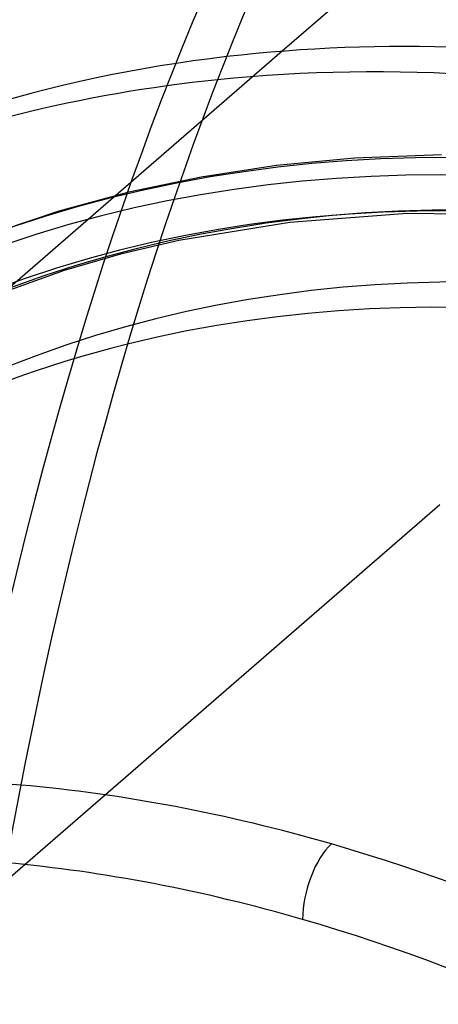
# Model space of a CAD drawing. Header units: millimetres. Extents: x -138 to 135, y -173 to 171.
# Tile 40 of 95: x -3 to 4, y 27 to 44. Entities that reach past the tile are written whole.
import ezdxf

# ---------------------------------------------------------------- set-up
doc = ezdxf.new("R2010")
doc.units = ezdxf.units.MM
doc.layers.add('MAIN-1', color=7, linetype='Continuous')

msp = doc.modelspace()

# ---------------------------------------------------------------- linework, layer by layer
at = {"layer": 'MAIN-1'}
for p, q in [((3.489, 44.692), (1.502, 42.971)), ((1.502, 42.971), (-7.822, 34.897)), ((2.748, 41.13), (1.403, 41.002)), ((4.246, 41.186), (2.748, 41.13)), ((1.403, 41.002), (0.105, 40.804)), ((0.105, 40.804), (-1.145, 40.541)), ((-1.145, 40.541), (-2.348, 40.214)), ((-2.348, 40.214), (-3.381, 39.873)), ((3.652, 40.174), (1.629, 40.022)), ((5.78, 40.152), (3.652, 40.174)), ((1.629, 40.022), (-0.284, 39.709)), ((-0.284, 39.709), (-1.288, 39.474)), ((-1.288, 39.474), (-2.257, 39.196)), ((-2.257, 39.196), (-3.761, 38.658)), ((4.22, 35.155), (-15.037, 18.477))]:
    msp.add_line(p, q, dxfattribs=at)
for centre, major_axis, ratio, start_param, end_param in [((0, 0), (-68.084, 78.617), 0.75, -2.427868, 0.713724), ((-0.5, -0.433), (68.739, -79.373), 0.75, 0.713724, 3.418503), ((-2.5, -2.165), (-66.12, 76.349), 0.75, -2.427868, -0.857072), ((-2, -1.732), (-65.465, 75.593), 0.75, -2.427868, -0.857072), ((31.625, 27.388), (34.5, -39.837), 0.75, -3.141445, -2.427868), ((-26, -22.517), (-66.12, 76.349), 0.75, -3.141592, -0.857072), ((-26, -22.517), (65.465, -75.593), 0.75, 0, 2.284521), ((18.825, 16.303), (-28.608, 33.034), 0.75, -1.576085, -0.138059), ((18.825, 16.303), (27.954, -32.278), 0.75, 1.563829, 3.005213), ((36.131, -43.833), (-22.599, 101.515), 0.352244, 0.312762, 0.844563), ((37.044, -43.629), (-22.599, 101.515), 0.352244, 0.326829, 0.844563), ((12.425, 10.76), (24.68, -28.499), 0.75, 1.578782, 2.990259), ((12.425, 10.76), (-25.335, 29.254), 0.75, -0.53229, -0.146829), ((12.425, 10.76), (-22.062, 25.475), 0.75, -1.553331, -0.160813), ((12.242, 10.602), (21.958, -25.355), 0.75, 1.585845, 2.983196), ((12.242, 10.602), (-21.511, 24.839), 0.75, -1.553939, -0.160205), ((12.425, 10.76), (21.407, -24.719), 0.75, 1.590995, 2.978047), ((12.242, 10.602), (23.568, -27.213), 0.75, 2.115406, 2.669218), ((11.738, 10.165), (-23.568, 27.213), 0.75, -1.101052, -0.484389), ((12.242, 10.602), (23.568, -27.213), 0.75, 2.669218, 2.989131), ((11.738, 10.165), (-23.568, 27.213), 0.75, -0.484389, -0.000014), ((12.242, 10.602), (20.622, -23.812), 0.75, 1.591482, 2.977559), ((31.625, 27.388), (34.5, -39.837), 0.75, -2.427868, -1.695184), ((11.738, 10.165), (-20.622, 23.812), 0.75, -1.668129, -0.364436), ((11.738, 10.165), (-20.622, 23.812), 0.75, -0.364436, -0.000014), ((2.35, 2.035), (20.622, -23.812), 0.75, 2.482159, 3.855317), ((2.35, 2.035), (20.622, -23.812), 0.75, 2.284521, 2.482159), ((2.35, 28.449), (-0.277, -0.961), 0.433013, -2.55359, -0.982794), ((2.35, 2.035), (20.622, -23.812), 0.75, 1.548958, 2.284521), ((1.85, 1.602), (-19.967, 23.056), 0.75, -0.857072, -0.662499), ((1.85, 1.602), (-19.967, 23.056), 0.75, -1.587934, -0.857072)]:
    msp.add_ellipse(centre, major_axis=major_axis, ratio=ratio, start_param=start_param, end_param=end_param, dxfattribs=at)

doc.saveas('drawing.dxf')
